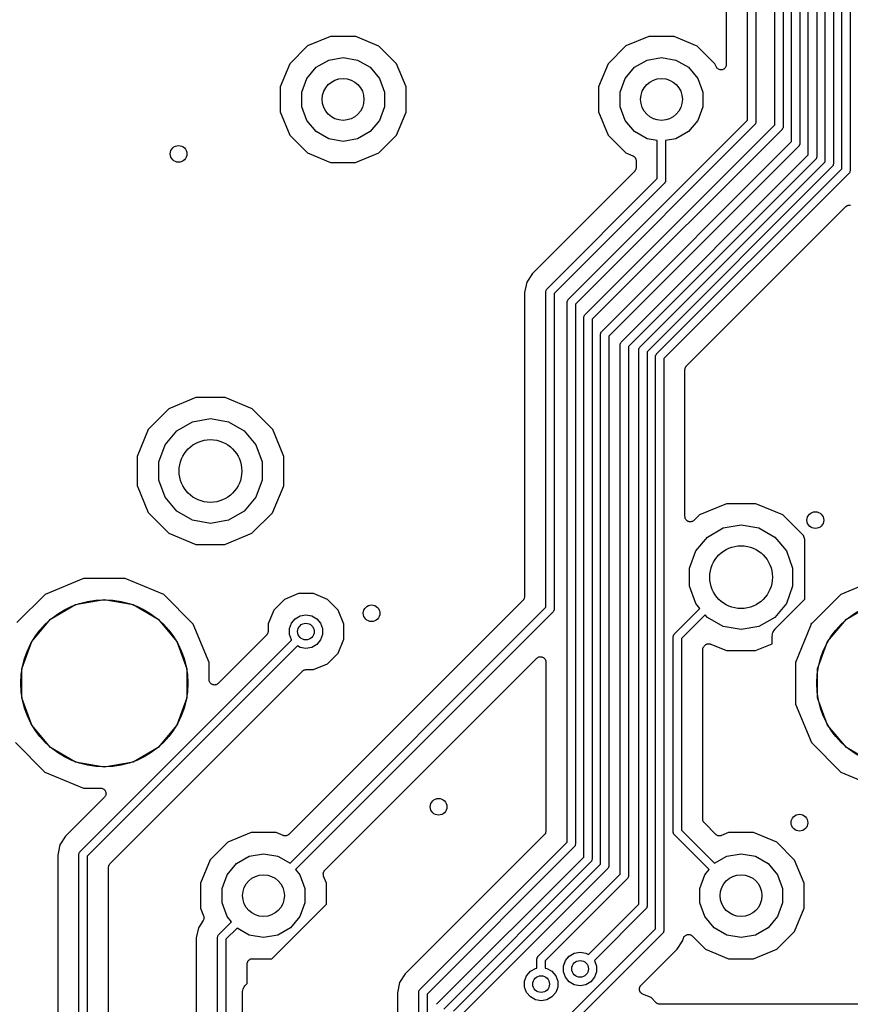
# Model space of a CAD drawing. Extents: x 88 to 361, y -189 to -115.
# Tile 14 of 41: x 169 to 189, y -170 to -146. Entities that reach past the tile are written whole.
import ezdxf

# ---------------------------------------------------------------- set-up
doc = ezdxf.new("R2010")
doc.units = 0
doc.header["$MEASUREMENT"] = 0
doc.layers.add('BLACK', color=7, linetype='CONTINUOUS')

msp = doc.modelspace()

# ---------------------------------------------------------------- linework, layer by layer
at = {"layer": 'Black'}
for p, q in [((186.844, -148.453), (186.844, -136.852)), ((187.044, -136.811), (187.044, -148.495)), ((187.5, -148.559), (187.5, -136.943)), ((187.7, -136.902), (187.7, -148.6)), ((186.336, -137.115), (186.336, -147.12)), ((187.9, -148.959), (187.9, -140.707)), ((188.1, -140.749), (188.1, -149)), ((188.3, -149.283), (188.3, -140.942)), ((188.5, -140.984), (188.5, -149.324)), ((188.7, -149.449), (188.7, -141.159)), ((188.9, -141.2), (188.9, -149.49)), ((189.101, -149.614), (189.101, -141.331)), ((189.301, -141.373), (189.301, -149.656)), ((176.866, -146.447), (176.312, -146.676)), ((177.466, -146.447), (176.866, -146.447)), ((178.02, -146.677), (177.466, -146.447)), ((184.486, -146.447), (183.932, -146.676)), ((185.086, -146.447), (184.486, -146.447)), ((185.64, -146.677), (185.086, -146.447)), ((176.312, -146.676), (175.887, -147.1)), ((178.444, -147.102), (178.02, -146.677)), ((183.932, -146.676), (183.507, -147.1)), ((186.064, -147.102), (185.64, -146.677)), ((176.822, -147.012), (177.165, -146.951)), ((177.165, -146.951), (177.508, -147.012)), ((184.442, -147.012), (184.785, -146.951)), ((184.785, -146.951), (185.128, -147.012)), ((175.887, -147.1), (175.657, -147.654)), ((176.296, -147.453), (176.52, -147.186)), ((176.52, -147.186), (176.822, -147.012)), ((177.508, -147.012), (177.81, -147.186)), ((177.81, -147.186), (178.034, -147.453)), ((178.673, -147.656), (178.444, -147.102)), ((183.507, -147.1), (183.277, -147.654)), ((183.916, -147.453), (184.14, -147.186)), ((184.14, -147.186), (184.442, -147.012)), ((185.128, -147.012), (185.43, -147.186)), ((185.43, -147.186), (185.654, -147.453)), ((186.092, -147.168), (186.064, -147.102)), ((186.102, -147.185), (186.092, -147.168)), ((186.112, -147.201), (186.102, -147.185)), ((186.114, -147.203), (186.112, -147.201)), ((186.115, -147.206), (186.114, -147.203)), ((186.131, -147.217), (186.115, -147.206)), ((186.145, -147.23), (186.131, -147.217)), ((186.148, -147.231), (186.145, -147.23)), ((186.15, -147.232), (186.148, -147.231)), ((186.169, -147.238), (186.15, -147.232)), ((186.272, -147.23), (186.254, -147.236)), ((186.275, -147.228), (186.272, -147.23)), ((186.277, -147.227), (186.275, -147.228)), ((186.291, -147.214), (186.277, -147.227)), ((186.306, -147.201), (186.291, -147.214)), ((186.308, -147.199), (186.306, -147.201)), ((186.31, -147.197), (186.308, -147.199)), ((186.319, -147.18), (186.31, -147.197)), ((186.328, -147.163), (186.319, -147.18)), ((186.329, -147.161), (186.328, -147.163)), ((186.33, -147.158), (186.329, -147.161)), ((186.333, -147.139), (186.33, -147.158)), ((186.336, -147.12), (186.333, -147.139)), ((176.176, -147.781), (176.296, -147.453)), ((178.034, -147.453), (178.154, -147.781)), ((183.796, -147.781), (183.916, -147.453)), ((185.654, -147.453), (185.774, -147.781)), ((186.187, -147.245), (186.169, -147.238)), ((186.19, -147.245), (186.187, -147.245)), ((186.192, -147.246), (186.19, -147.245)), ((186.212, -147.245), (186.192, -147.246)), ((186.231, -147.245), (186.212, -147.245)), ((186.234, -147.244), (186.231, -147.245)), ((186.236, -147.244), (186.234, -147.244)), ((186.254, -147.236), (186.236, -147.244)), ((175.657, -147.654), (175.657, -148.254)), ((178.673, -148.256), (178.673, -147.656)), ((183.277, -147.654), (183.277, -148.254)), ((176.176, -148.129), (176.176, -147.781)), ((178.154, -147.781), (178.154, -148.129)), ((183.796, -148.129), (183.796, -147.781)), ((185.774, -147.781), (185.774, -148.129)), ((176.296, -148.457), (176.176, -148.129)), ((178.154, -148.129), (178.034, -148.457)), ((183.916, -148.457), (183.796, -148.129)), ((185.774, -148.129), (185.654, -148.457)), ((175.657, -148.254), (175.886, -148.808)), ((178.443, -148.81), (178.673, -148.256)), ((183.277, -148.254), (183.506, -148.808)), ((176.52, -148.724), (176.296, -148.457)), ((178.034, -148.457), (177.81, -148.724)), ((182.555, -152.742), (186.844, -148.453)), ((187.015, -148.565), (182.726, -152.854)), ((182.955, -153.104), (187.5, -148.559)), ((184.14, -148.724), (183.916, -148.457)), ((185.654, -148.457), (185.43, -148.724)), ((187.017, -148.562), (187.015, -148.565)), ((187.021, -148.559), (187.017, -148.562)), ((187.027, -148.548), (187.021, -148.559)), ((187.035, -148.537), (187.027, -148.548)), ((187.036, -148.533), (187.035, -148.537)), ((187.038, -148.529), (187.036, -148.533)), ((187.04, -148.516), (187.038, -148.529)), ((187.044, -148.503), (187.04, -148.516)), ((187.044, -148.495), (187.043, -148.499)), ((187.043, -148.499), (187.044, -148.503)), ((187.691, -148.643), (187.684, -148.653)), ((187.692, -148.638), (187.691, -148.643)), ((187.694, -148.634), (187.692, -148.638)), ((187.697, -148.622), (187.694, -148.634)), ((187.7, -148.609), (187.697, -148.622)), ((187.7, -148.6), (187.7, -148.605)), ((187.7, -148.605), (187.7, -148.609)), ((175.886, -148.808), (176.31, -149.233)), ((176.822, -148.898), (176.52, -148.724)), ((177.81, -148.724), (177.508, -148.898)), ((178.018, -149.234), (178.443, -148.81)), ((187.671, -148.671), (183.126, -153.216)), ((183.506, -148.808), (183.93, -149.233)), ((184.442, -148.898), (184.14, -148.724)), ((185.43, -148.724), (185.128, -148.898)), ((187.674, -148.667), (187.671, -148.671)), ((187.677, -148.665), (187.674, -148.667)), ((187.684, -148.653), (187.677, -148.665)), ((177.165, -148.959), (176.822, -148.898)), ((177.508, -148.898), (177.165, -148.959)), ((183.355, -153.504), (187.9, -148.959)), ((188.071, -149.071), (183.526, -153.616)), ((184.685, -148.941), (184.442, -148.898)), ((184.685, -149.85), (184.685, -148.941)), ((185.128, -148.898), (184.885, -148.941)), ((184.885, -148.941), (184.885, -149.892)), ((188.074, -149.067), (188.071, -149.071)), ((188.077, -149.065), (188.074, -149.067)), ((188.084, -149.053), (188.077, -149.065)), ((188.091, -149.043), (188.084, -149.053)), ((188.092, -149.038), (188.091, -149.043)), ((188.094, -149.034), (188.092, -149.038)), ((188.097, -149.022), (188.094, -149.034)), ((188.1, -149.009), (188.097, -149.022)), ((188.1, -149), (188.1, -149.005)), ((188.1, -149.005), (188.1, -149.009)), ((176.31, -149.233), (176.864, -149.463)), ((177.464, -149.463), (178.018, -149.234)), ((183.825, -153.758), (188.3, -149.283)), ((183.93, -149.233), (184.099, -149.303)), ((184.099, -149.303), (184.106, -149.307)), ((184.106, -149.307), (184.113, -149.31)), ((184.113, -149.31), (184.124, -149.319)), ((184.124, -149.319), (184.136, -149.327)), ((184.136, -149.327), (184.141, -149.333)), ((184.141, -149.333), (184.147, -149.339)), ((184.147, -149.339), (184.154, -149.351)), ((184.154, -149.351), (184.163, -149.362)), ((188.497, -149.346), (188.494, -149.358)), ((188.5, -149.333), (188.497, -149.346)), ((188.5, -149.324), (188.5, -149.329)), ((188.5, -149.329), (188.5, -149.333)), ((176.864, -149.463), (177.464, -149.463)), ((188.471, -149.395), (183.996, -153.87)), ((184.163, -149.362), (184.165, -149.37)), ((184.165, -149.37), (184.169, -149.377)), ((184.169, -149.377), (184.172, -149.39)), ((184.172, -149.39), (184.176, -149.404)), ((184.176, -149.404), (184.176, -149.412)), ((184.176, -149.412), (184.177, -149.42)), ((184.177, -149.587), (184.176, -149.593)), ((184.177, -149.42), (184.177, -149.587)), ((184.27, -153.879), (188.7, -149.449)), ((188.871, -149.561), (184.44, -153.992)), ((188.474, -149.391), (188.471, -149.395)), ((188.477, -149.389), (188.474, -149.391)), ((188.484, -149.377), (188.477, -149.389)), ((188.491, -149.367), (188.484, -149.377)), ((188.492, -149.362), (188.491, -149.367)), ((188.494, -149.358), (188.492, -149.362)), ((188.874, -149.557), (188.871, -149.561)), ((188.877, -149.554), (188.874, -149.557)), ((188.884, -149.543), (188.877, -149.554)), ((188.891, -149.532), (188.884, -149.543)), ((188.892, -149.528), (188.891, -149.532)), ((188.894, -149.524), (188.892, -149.528)), ((188.897, -149.511), (188.894, -149.524)), ((188.9, -149.499), (188.897, -149.511)), ((188.9, -149.49), (188.9, -149.494)), ((188.9, -149.494), (188.9, -149.499)), ((184.14, -149.677), (181.697, -152.12)), ((184.143, -149.673), (184.14, -149.677)), ((184.147, -149.669), (184.143, -149.673)), ((184.156, -149.655), (184.147, -149.669)), ((184.165, -149.641), (184.156, -149.655)), ((184.167, -149.636), (184.165, -149.641)), ((184.169, -149.631), (184.167, -149.636)), ((184.172, -149.614), (184.169, -149.631)), ((184.177, -149.598), (184.172, -149.614)), ((184.176, -149.593), (184.177, -149.598)), ((184.67, -154.045), (189.101, -149.614)), ((189.271, -149.726), (184.84, -154.157)), ((189.274, -149.723), (189.271, -149.726)), ((189.277, -149.72), (189.274, -149.723)), ((189.284, -149.709), (189.277, -149.72)), ((189.291, -149.698), (189.284, -149.709)), ((189.292, -149.694), (189.291, -149.698)), ((189.294, -149.69), (189.292, -149.694)), ((189.297, -149.677), (189.294, -149.69)), ((189.3, -149.664), (189.297, -149.677)), ((189.301, -149.656), (189.3, -149.66)), ((189.3, -149.66), (189.3, -149.664)), ((182.047, -152.488), (184.685, -149.85)), ((184.856, -149.962), (182.218, -152.6)), ((184.858, -149.959), (184.856, -149.962)), ((184.862, -149.956), (184.858, -149.959)), ((184.868, -149.945), (184.862, -149.956)), ((184.876, -149.934), (184.868, -149.945)), ((184.877, -149.93), (184.876, -149.934)), ((184.879, -149.926), (184.877, -149.93)), ((184.881, -149.913), (184.879, -149.926)), ((184.885, -149.9), (184.881, -149.913)), ((184.885, -149.892), (184.884, -149.896)), ((184.884, -149.896), (184.885, -149.9)), ((185.386, -154.33), (189.197, -150.519)), ((189.197, -150.519), (189.206, -150.513)), ((189.206, -150.513), (189.214, -150.505)), ((189.214, -150.505), (189.224, -150.5)), ((189.224, -150.5), (189.233, -150.494)), ((189.233, -150.494), (189.244, -150.491)), ((189.244, -150.491), (189.254, -150.486)), ((189.254, -150.486), (189.265, -150.485)), ((189.265, -150.485), (189.276, -150.482)), ((189.276, -150.482), (189.287, -150.483)), ((189.287, -150.483), (189.298, -150.482)), ((189.298, -150.482), (189.309, -150.485)), ((181.697, -152.12), (181.559, -152.327)), ((181.559, -152.327), (181.51, -152.571)), ((181.51, -152.571), (181.51, -159.843)), ((182.018, -152.55), (182.022, -152.537)), ((182.019, -152.554), (182.018, -152.55)), ((182.018, -152.559), (182.019, -152.554)), ((182.018, -160.106), (182.018, -152.559)), ((182.022, -152.537), (182.024, -152.525)), ((182.024, -152.525), (182.026, -152.521)), ((182.026, -152.521), (182.027, -152.516)), ((182.027, -152.516), (182.035, -152.506)), ((182.035, -152.506), (182.041, -152.494)), ((182.041, -152.494), (182.045, -152.492)), ((182.045, -152.492), (182.047, -152.488)), ((182.218, -152.6), (182.218, -160.147)), ((182.526, -152.804), (182.53, -152.791)), ((182.527, -152.808), (182.526, -152.804)), ((182.526, -152.813), (182.527, -152.808)), ((182.526, -165.725), (182.526, -152.813)), ((182.53, -152.791), (182.532, -152.779)), ((182.532, -152.779), (182.534, -152.775)), ((182.534, -152.775), (182.535, -152.77)), ((182.535, -152.77), (182.543, -152.76)), ((182.543, -152.76), (182.549, -152.748)), ((182.549, -152.748), (182.553, -152.746)), ((182.553, -152.746), (182.555, -152.742)), ((182.726, -152.854), (182.726, -165.767)), ((182.935, -153.132), (182.943, -153.122)), ((182.943, -153.122), (182.949, -153.11)), ((182.949, -153.11), (182.953, -153.108)), ((182.953, -153.108), (182.955, -153.104)), ((182.926, -153.166), (182.93, -153.153)), ((182.927, -153.17), (182.926, -153.166)), ((182.926, -153.175), (182.927, -153.17)), ((182.926, -166.083), (182.926, -153.175)), ((182.93, -153.153), (182.932, -153.141)), ((182.932, -153.141), (182.934, -153.137)), ((182.934, -153.137), (182.935, -153.132)), ((183.126, -153.216), (183.126, -166.125)), ((183.326, -153.566), (183.33, -153.553)), ((183.327, -153.57), (183.326, -153.566)), ((183.326, -153.575), (183.327, -153.57)), ((183.326, -166.249), (183.326, -153.575)), ((183.33, -153.553), (183.332, -153.541)), ((183.332, -153.541), (183.334, -153.537)), ((183.334, -153.537), (183.335, -153.532)), ((183.335, -153.532), (183.343, -153.522)), ((183.343, -153.522), (183.349, -153.51)), ((183.349, -153.51), (183.353, -153.508)), ((183.353, -153.508), (183.355, -153.504)), ((183.526, -153.616), (183.526, -166.29)), ((183.796, -153.82), (183.8, -153.807)), ((183.797, -153.824), (183.796, -153.82)), ((183.796, -153.829), (183.797, -153.824)), ((183.796, -166.487), (183.796, -153.829)), ((183.8, -153.807), (183.802, -153.795)), ((183.802, -153.795), (183.804, -153.791)), ((183.804, -153.791), (183.805, -153.786)), ((183.805, -153.786), (183.813, -153.776)), ((183.813, -153.776), (183.819, -153.764)), ((183.819, -153.764), (183.823, -153.762)), ((183.823, -153.762), (183.825, -153.758)), ((183.996, -153.87), (183.996, -166.529)), ((184.24, -153.95), (184.241, -153.946)), ((184.24, -167.212), (184.24, -153.95)), ((184.241, -153.941), (184.244, -153.929)), ((184.241, -153.946), (184.241, -153.941)), ((184.244, -153.929), (184.246, -153.916)), ((184.246, -153.916), (184.249, -153.912)), ((184.249, -153.912), (184.25, -153.908)), ((184.25, -153.908), (184.257, -153.897)), ((184.257, -153.897), (184.264, -153.886)), ((184.264, -153.886), (184.267, -153.883)), ((184.267, -153.883), (184.27, -153.879)), ((184.44, -153.992), (184.44, -167.253)), ((184.65, -154.074), (184.657, -154.063)), ((184.657, -154.063), (184.664, -154.052)), ((184.664, -154.052), (184.667, -154.049)), ((184.667, -154.049), (184.67, -154.045)), ((184.64, -154.116), (184.641, -154.112)), ((184.64, -167.802), (184.64, -154.116)), ((184.641, -154.107), (184.644, -154.095)), ((184.641, -154.112), (184.641, -154.107)), ((184.644, -154.095), (184.646, -154.082)), ((184.646, -154.082), (184.649, -154.078)), ((184.649, -154.078), (184.65, -154.074)), ((184.84, -154.157), (184.84, -167.843)), ((185.348, -154.42), (185.349, -154.415)), ((185.348, -157.935), (185.348, -154.42)), ((185.349, -154.409), (185.353, -154.393)), ((185.349, -154.415), (185.349, -154.409)), ((185.353, -154.393), (185.356, -154.377)), ((185.356, -154.377), (185.359, -154.372)), ((185.359, -154.372), (185.36, -154.367)), ((185.36, -154.367), (185.37, -154.353)), ((185.37, -154.353), (185.378, -154.339)), ((185.378, -154.339), (185.382, -154.335)), ((185.382, -154.335), (185.386, -154.33)), ((173.642, -155.087), (172.996, -155.354)), ((174.341, -155.088), (173.642, -155.087)), ((174.987, -155.356), (174.341, -155.088)), ((172.996, -155.354), (172.501, -155.848)), ((175.481, -155.851), (174.987, -155.356)), ((173.184, -155.884), (173.561, -155.666)), ((173.561, -155.666), (173.99, -155.591)), ((173.99, -155.591), (174.419, -155.666)), ((174.419, -155.666), (174.796, -155.884)), ((172.501, -155.848), (172.233, -156.494)), ((172.904, -156.218), (173.184, -155.884)), ((174.796, -155.884), (175.076, -156.218)), ((175.748, -156.497), (175.481, -155.851)), ((172.755, -156.627), (172.904, -156.218)), ((175.076, -156.218), (175.225, -156.627)), ((172.233, -156.494), (172.232, -157.193)), ((172.755, -157.063), (172.755, -156.627)), ((175.225, -156.627), (175.225, -157.063)), ((175.747, -157.196), (175.748, -156.497)), ((172.904, -157.472), (172.755, -157.063)), ((175.225, -157.063), (175.076, -157.472)), ((172.232, -157.193), (172.499, -157.839)), ((175.479, -157.842), (175.747, -157.196)), ((173.184, -157.806), (172.904, -157.472)), ((175.076, -157.472), (174.796, -157.806)), ((173.561, -158.024), (173.184, -157.806)), ((174.796, -157.806), (174.419, -158.024)), ((186.342, -157.627), (185.696, -157.894)), ((187.041, -157.628), (186.342, -157.627)), ((187.687, -157.896), (187.041, -157.628)), ((172.499, -157.839), (172.993, -158.334)), ((173.99, -158.099), (173.561, -158.024)), ((174.419, -158.024), (173.99, -158.099)), ((174.984, -158.336), (175.479, -157.842)), ((185.351, -157.951), (185.348, -157.935)), ((185.353, -157.967), (185.351, -157.951)), ((185.355, -157.972), (185.353, -157.967)), ((185.356, -157.978), (185.355, -157.972)), ((185.364, -157.992), (185.356, -157.978)), ((185.371, -158.007), (185.364, -157.992)), ((185.375, -158.011), (185.371, -158.007)), ((185.378, -158.016), (185.375, -158.011)), ((185.391, -158.027), (185.378, -158.016)), ((185.402, -158.039), (185.391, -158.027)), ((185.407, -158.041), (185.402, -158.039)), ((185.412, -158.045), (185.407, -158.041)), ((185.427, -158.05), (185.412, -158.045)), ((185.442, -158.057), (185.427, -158.05)), ((185.448, -158.058), (185.442, -158.057)), ((185.453, -158.06), (185.448, -158.058)), ((185.47, -158.06), (185.453, -158.06)), ((185.486, -158.061), (185.47, -158.06)), ((185.492, -158.06), (185.486, -158.061)), ((185.497, -158.06), (185.492, -158.06)), ((185.513, -158.054), (185.497, -158.06)), ((185.529, -158.05), (185.513, -158.054)), ((185.534, -158.046), (185.529, -158.05)), ((185.539, -158.045), (185.534, -158.046)), ((185.551, -158.034), (185.539, -158.045)), ((185.565, -158.024), (185.551, -158.034)), ((185.696, -157.894), (185.565, -158.024)), ((188.181, -158.391), (187.687, -157.896)), ((185.884, -158.424), (186.261, -158.206)), ((186.261, -158.206), (186.69, -158.131)), ((186.69, -158.131), (187.119, -158.206)), ((187.119, -158.206), (187.496, -158.424)), ((172.993, -158.334), (173.639, -158.602)), ((174.338, -158.603), (174.984, -158.336)), ((185.604, -158.758), (185.884, -158.424)), ((187.496, -158.424), (187.776, -158.758)), ((188.218, -158.48), (188.181, -158.391)), ((188.218, -159.911), (188.218, -158.48)), ((173.639, -158.602), (174.338, -158.603)), ((185.455, -159.167), (185.604, -158.758)), ((187.776, -158.758), (187.925, -159.167)), ((185.455, -159.603), (185.455, -159.167)), ((187.925, -159.167), (187.925, -159.603)), ((170.953, -159.417), (170.031, -159.798)), ((171.951, -159.417), (170.953, -159.417)), ((172.873, -159.8), (171.951, -159.417)), ((190.003, -159.417), (189.081, -159.798)), ((185.604, -160.012), (185.455, -159.603)), ((187.925, -159.603), (187.776, -160.012)), ((170.031, -159.798), (169.357, -160.471)), ((170.763, -160.038), (171.45, -159.917)), ((171.45, -159.917), (172.137, -160.038)), ((173.577, -160.506), (172.873, -159.8)), ((175.762, -159.917), (175.507, -160.172)), ((176.096, -159.779), (175.762, -159.917)), ((181.473, -159.932), (175.866, -165.539)), ((176.457, -159.779), (176.096, -159.779)), ((176.791, -159.917), (176.457, -159.779)), ((177.046, -160.173), (176.791, -159.917)), ((181.476, -159.928), (181.473, -159.932)), ((181.48, -159.924), (181.476, -159.928)), ((181.489, -159.91), (181.48, -159.924)), ((181.498, -159.896), (181.489, -159.91)), ((181.5, -159.891), (181.498, -159.896)), ((181.502, -159.886), (181.5, -159.891)), ((181.505, -159.87), (181.502, -159.886)), ((181.51, -159.854), (181.505, -159.87)), ((181.51, -159.843), (181.509, -159.848)), ((181.509, -159.848), (181.51, -159.854)), ((187.51, -160.619), (188.218, -159.911)), ((189.081, -159.798), (188.407, -160.471)), ((170.16, -160.387), (170.763, -160.038)), ((172.137, -160.038), (172.74, -160.387)), ((175.507, -160.172), (175.368, -160.505)), ((175.894, -166.23), (182.018, -160.106)), ((177.184, -160.507), (177.046, -160.173)), ((182.209, -160.189), (182.201, -160.2)), ((182.21, -160.185), (182.209, -160.189)), ((182.212, -160.181), (182.21, -160.185)), ((182.214, -160.168), (182.212, -160.181)), ((182.218, -160.156), (182.214, -160.168)), ((182.218, -160.147), (182.217, -160.151)), ((182.217, -160.151), (182.218, -160.156)), ((185.095, -160.743), (185.705, -160.133)), ((185.705, -160.133), (185.604, -160.012)), ((187.776, -160.012), (187.496, -160.346)), ((189.21, -160.387), (189.813, -160.038)), ((169.711, -160.921), (170.16, -160.387)), ((172.74, -160.387), (173.189, -160.921)), ((175.928, -160.486), (176.018, -160.379)), ((176.018, -160.379), (176.139, -160.309)), ((182.189, -160.218), (176.026, -166.38)), ((176.139, -160.309), (176.276, -160.285)), ((176.276, -160.285), (176.413, -160.309)), ((176.413, -160.309), (176.534, -160.379)), ((176.534, -160.379), (176.624, -160.486)), ((182.191, -160.214), (182.189, -160.218)), ((182.195, -160.211), (182.191, -160.214)), ((182.201, -160.2), (182.195, -160.211)), ((185.834, -160.287), (185.266, -160.855)), ((185.884, -160.346), (185.834, -160.287)), ((186.261, -160.564), (185.884, -160.346)), ((187.496, -160.346), (187.119, -160.564)), ((188.761, -160.921), (189.21, -160.387)), ((173.958, -161.428), (173.577, -160.506)), ((175.368, -160.505), (175.368, -160.682)), ((175.881, -160.617), (175.928, -160.486)), ((175.881, -160.756), (175.881, -160.617)), ((176.624, -160.486), (176.671, -160.617)), ((176.671, -160.617), (176.671, -160.756)), ((177.184, -160.868), (177.184, -160.507)), ((186.69, -160.639), (186.261, -160.564)), ((187.119, -160.564), (186.69, -160.639)), ((187.479, -160.663), (187.495, -160.635)), ((187.495, -160.635), (187.504, -160.628)), ((187.504, -160.628), (187.51, -160.619)), ((188.354, -160.552), (187.992, -161.424)), ((188.359, -160.534), (188.354, -160.552)), ((188.364, -160.515), (188.359, -160.534)), ((188.371, -160.496), (188.362, -160.498)), ((188.362, -160.498), (188.364, -160.509)), ((188.364, -160.509), (188.363, -160.512)), ((188.363, -160.512), (188.364, -160.515)), ((188.373, -160.494), (188.371, -160.496)), ((188.376, -160.493), (188.373, -160.494)), ((188.391, -160.482), (188.376, -160.493)), ((188.407, -160.471), (188.391, -160.482)), ((170.871, -165.95), (175.931, -160.891)), ((175.331, -160.772), (174.175, -161.928)), ((175.334, -160.768), (175.331, -160.772)), ((175.338, -160.764), (175.334, -160.768)), ((175.347, -160.75), (175.338, -160.764)), ((175.356, -160.736), (175.347, -160.75)), ((175.358, -160.731), (175.356, -160.736)), ((175.36, -160.726), (175.358, -160.731)), ((175.363, -160.709), (175.36, -160.726)), ((175.368, -160.693), (175.363, -160.709)), ((175.368, -160.682), (175.367, -160.688)), ((175.367, -160.688), (175.368, -160.693)), ((175.928, -160.888), (175.881, -160.756)), ((175.931, -160.891), (175.928, -160.888)), ((176.624, -160.888), (176.534, -160.994)), ((176.671, -160.756), (176.624, -160.888)), ((177.045, -161.202), (177.184, -160.868)), ((185.066, -160.805), (185.07, -160.792)), ((185.067, -160.809), (185.066, -160.805)), ((185.066, -160.814), (185.067, -160.809)), ((185.066, -165.481), (185.066, -160.814)), ((185.07, -160.792), (185.072, -160.78)), ((185.072, -160.78), (185.074, -160.776)), ((185.074, -160.776), (185.075, -160.771)), ((185.075, -160.771), (185.083, -160.761)), ((185.083, -160.761), (185.089, -160.749)), ((185.089, -160.749), (185.093, -160.747)), ((185.093, -160.747), (185.095, -160.743)), ((185.266, -160.855), (185.266, -165.44)), ((187.437, -160.796), (187.439, -160.785)), ((187.437, -160.978), (187.437, -160.796)), ((187.438, -160.774), (187.446, -160.742)), ((187.439, -160.785), (187.438, -160.774)), ((187.446, -160.742), (187.452, -160.71)), ((187.452, -160.71), (187.458, -160.701)), ((187.458, -160.701), (187.46, -160.69)), ((187.46, -160.69), (187.479, -160.663)), ((169.473, -161.576), (169.711, -160.921)), ((176.076, -161.028), (171.042, -166.062)), ((173.189, -160.921), (173.427, -161.576)), ((176.139, -161.064), (176.076, -161.028)), ((176.276, -161.088), (176.139, -161.064)), ((176.413, -161.064), (176.276, -161.088)), ((176.534, -160.994), (176.413, -161.064)), ((185.774, -161.107), (185.779, -161.091)), ((185.775, -161.113), (185.774, -161.107)), ((185.774, -161.118), (185.775, -161.113)), ((185.774, -165.177), (185.774, -161.118)), ((185.779, -161.091), (185.782, -161.075)), ((185.782, -161.075), (185.784, -161.07)), ((185.784, -161.07), (185.786, -161.065)), ((185.786, -161.065), (185.795, -161.051)), ((185.795, -161.051), (185.804, -161.037)), ((185.804, -161.037), (185.808, -161.033)), ((185.808, -161.033), (185.811, -161.028)), ((185.811, -161.028), (185.825, -161.014)), ((185.825, -161.014), (185.832, -161.009)), ((185.832, -161.009), (185.838, -161.003)), ((185.838, -161.003), (185.85, -160.997)), ((185.85, -160.997), (185.862, -160.989)), ((185.862, -160.989), (185.87, -160.987)), ((185.87, -160.987), (185.877, -160.983)), ((185.877, -160.983), (185.891, -160.981)), ((185.891, -160.981), (185.904, -160.977)), ((185.904, -160.977), (185.913, -160.978)), ((185.913, -160.978), (185.921, -160.977)), ((185.921, -160.977), (185.934, -160.98)), ((185.934, -160.98), (185.948, -160.981)), ((185.948, -160.981), (185.956, -160.985)), ((185.956, -160.985), (185.964, -160.987)), ((185.964, -160.987), (186.339, -161.142)), ((187.038, -161.143), (187.437, -160.978)), ((188.523, -161.576), (188.761, -160.921)), ((176.726, -166.399), (181.801, -161.324)), ((176.79, -161.457), (177.045, -161.202)), ((181.801, -161.324), (181.815, -161.314)), ((181.815, -161.314), (181.827, -161.303)), ((181.827, -161.303), (181.833, -161.302)), ((181.833, -161.302), (181.837, -161.298)), ((181.837, -161.298), (181.853, -161.294)), ((181.853, -161.294), (181.869, -161.288)), ((181.869, -161.288), (181.875, -161.288)), ((181.875, -161.288), (181.88, -161.287)), ((181.88, -161.287), (181.896, -161.288)), ((181.896, -161.288), (181.913, -161.288)), ((181.913, -161.288), (181.918, -161.29)), ((181.918, -161.29), (181.924, -161.291)), ((181.924, -161.291), (181.939, -161.298)), ((181.939, -161.298), (181.954, -161.303)), ((181.954, -161.303), (181.959, -161.307)), ((181.959, -161.307), (181.964, -161.309)), ((181.964, -161.309), (181.976, -161.321)), ((181.976, -161.321), (181.988, -161.332)), ((181.988, -161.332), (181.991, -161.337)), ((181.991, -161.337), (181.995, -161.341)), ((181.995, -161.341), (182.002, -161.356)), ((182.002, -161.356), (182.01, -161.37)), ((186.339, -161.142), (187.038, -161.143)), ((169.473, -162.274), (169.473, -161.576)), ((173.427, -161.576), (173.427, -162.274)), ((173.958, -161.838), (173.958, -161.428)), ((176.232, -161.605), (176.237, -161.602)), ((176.237, -161.602), (176.253, -161.6)), ((176.253, -161.6), (176.269, -161.595)), ((176.269, -161.595), (176.275, -161.596)), ((176.275, -161.596), (176.281, -161.595)), ((176.281, -161.595), (176.456, -161.595)), ((176.456, -161.595), (176.79, -161.457)), ((182.01, -161.37), (182.011, -161.376)), ((182.011, -161.376), (182.014, -161.381)), ((182.014, -161.381), (182.015, -161.397)), ((182.015, -161.397), (182.018, -161.413)), ((182.018, -161.413), (182.018, -165.462)), ((187.992, -161.424), (187.992, -162.422)), ((188.523, -162.274), (188.523, -161.576)), ((171.587, -166.235), (176.191, -161.632)), ((173.961, -161.855), (173.958, -161.838)), ((176.191, -161.632), (176.195, -161.629)), ((176.195, -161.629), (176.199, -161.624)), ((176.199, -161.624), (176.213, -161.616)), ((176.213, -161.616), (176.227, -161.607)), ((176.227, -161.607), (176.232, -161.605)), ((173.962, -161.871), (173.961, -161.855)), ((173.965, -161.876), (173.962, -161.871)), ((173.966, -161.882), (173.965, -161.876)), ((173.974, -161.896), (173.966, -161.882)), ((173.981, -161.911), (173.974, -161.896)), ((173.985, -161.915), (173.981, -161.911)), ((173.988, -161.92), (173.985, -161.915)), ((174, -161.93), (173.988, -161.92)), ((174.012, -161.942), (174, -161.93)), ((174.017, -161.945), (174.012, -161.942)), ((174.021, -161.948), (174.017, -161.945)), ((174.037, -161.954), (174.021, -161.948)), ((174.052, -161.961), (174.037, -161.954)), ((174.058, -161.961), (174.052, -161.961)), ((174.063, -161.963), (174.058, -161.961)), ((174.08, -161.963), (174.063, -161.963)), ((174.096, -161.965), (174.08, -161.963)), ((174.101, -161.963), (174.096, -161.965)), ((174.107, -161.963), (174.101, -161.963)), ((174.123, -161.958), (174.107, -161.963)), ((174.139, -161.953), (174.123, -161.958)), ((174.143, -161.95), (174.139, -161.953)), ((174.148, -161.948), (174.143, -161.95)), ((174.161, -161.938), (174.148, -161.948)), ((174.175, -161.928), (174.161, -161.938)), ((169.711, -162.929), (169.473, -162.274)), ((173.427, -162.274), (173.189, -162.929)), ((188.761, -162.929), (188.523, -162.274)), ((187.992, -162.422), (188.373, -163.344)), ((170.16, -163.463), (169.711, -162.929)), ((173.189, -162.929), (172.74, -163.463)), ((189.21, -163.463), (188.761, -162.929)), ((169.323, -163.344), (170.027, -164.05)), ((170.763, -163.812), (170.16, -163.463)), ((172.74, -163.463), (172.137, -163.812)), ((188.373, -163.344), (189.077, -164.05)), ((189.813, -163.812), (189.21, -163.463)), ((171.45, -163.933), (170.763, -163.812)), ((172.137, -163.812), (171.45, -163.933)), ((170.027, -164.05), (170.949, -164.433)), ((189.077, -164.05), (189.999, -164.433)), ((171.453, -164.65), (170.521, -165.582)), ((170.949, -164.433), (171.363, -164.433)), ((171.363, -164.433), (171.38, -164.436)), ((171.38, -164.436), (171.396, -164.437)), ((171.396, -164.437), (171.401, -164.44)), ((171.401, -164.44), (171.407, -164.441)), ((171.407, -164.441), (171.421, -164.449)), ((171.421, -164.449), (171.436, -164.456)), ((171.436, -164.456), (171.44, -164.46)), ((171.44, -164.46), (171.445, -164.463)), ((171.445, -164.463), (171.456, -164.475)), ((171.463, -164.636), (171.453, -164.65)), ((171.456, -164.475), (171.467, -164.487)), ((171.473, -164.624), (171.463, -164.636)), ((171.467, -164.487), (171.47, -164.492)), ((171.47, -164.492), (171.473, -164.497)), ((171.473, -164.497), (171.479, -164.512)), ((171.475, -164.618), (171.473, -164.624)), ((171.478, -164.614), (171.475, -164.618)), ((171.483, -164.598), (171.478, -164.614)), ((171.479, -164.512), (171.486, -164.527)), ((171.488, -164.582), (171.483, -164.598)), ((171.486, -164.527), (171.487, -164.533)), ((171.487, -164.533), (171.488, -164.538)), ((171.488, -164.538), (171.488, -164.555)), ((171.488, -164.555), (171.49, -164.571)), ((171.49, -164.571), (171.488, -164.576)), ((171.488, -164.576), (171.488, -164.582)), ((185.775, -165.182), (185.774, -165.177)), ((185.774, -165.188), (185.775, -165.182)), ((185.779, -165.204), (185.774, -165.188)), ((185.782, -165.22), (185.779, -165.204)), ((185.784, -165.225), (185.782, -165.22)), ((185.786, -165.23), (185.784, -165.225)), ((185.795, -165.244), (185.786, -165.23)), ((185.804, -165.258), (185.795, -165.244)), ((185.808, -165.262), (185.804, -165.258)), ((185.811, -165.266), (185.808, -165.262)), ((186.084, -165.539), (185.811, -165.266)), ((170.521, -165.582), (170.383, -165.789)), ((174.961, -165.497), (174.407, -165.726)), ((175.561, -165.497), (174.961, -165.497)), ((175.728, -165.566), (175.561, -165.497)), ((175.736, -165.568), (175.728, -165.566)), ((175.744, -165.572), (175.736, -165.568)), ((175.757, -165.573), (175.744, -165.572)), ((175.771, -165.576), (175.757, -165.573)), ((175.779, -165.575), (175.771, -165.576)), ((175.788, -165.576), (175.779, -165.575)), ((175.801, -165.572), (175.788, -165.576)), ((175.815, -165.57), (175.801, -165.572)), ((175.822, -165.566), (175.815, -165.57)), ((175.83, -165.564), (175.822, -165.566)), ((175.841, -165.556), (175.83, -165.564)), ((175.854, -165.55), (175.841, -165.556)), ((175.859, -165.544), (175.854, -165.55)), ((175.866, -165.539), (175.859, -165.544)), ((181.981, -165.552), (178.654, -168.879)), ((181.984, -165.548), (181.981, -165.552)), ((181.988, -165.544), (181.984, -165.548)), ((181.997, -165.53), (181.988, -165.544)), ((182.006, -165.516), (181.997, -165.53)), ((182.008, -165.511), (182.006, -165.516)), ((182.01, -165.506), (182.008, -165.511)), ((182.013, -165.489), (182.01, -165.506)), ((182.018, -165.473), (182.013, -165.489)), ((182.018, -165.462), (182.017, -165.468)), ((182.017, -165.468), (182.018, -165.473)), ((185.067, -165.485), (185.066, -165.481)), ((185.066, -165.49), (185.067, -165.485)), ((185.07, -165.502), (185.066, -165.49)), ((185.072, -165.515), (185.07, -165.502)), ((185.074, -165.519), (185.072, -165.515)), ((185.075, -165.523), (185.074, -165.519)), ((185.083, -165.534), (185.075, -165.523)), ((185.089, -165.545), (185.083, -165.534)), ((185.093, -165.548), (185.089, -165.545)), ((185.095, -165.552), (185.093, -165.548)), ((185.924, -166.38), (185.095, -165.552)), ((185.266, -165.44), (186.056, -166.23)), ((186.091, -165.544), (186.084, -165.539)), ((186.096, -165.55), (186.091, -165.544)), ((186.109, -165.556), (186.096, -165.55)), ((186.12, -165.564), (186.109, -165.556)), ((186.128, -165.567), (186.12, -165.564)), ((186.135, -165.57), (186.128, -165.567)), ((186.149, -165.572), (186.135, -165.57)), ((186.163, -165.576), (186.149, -165.572)), ((186.171, -165.575), (186.163, -165.576)), ((186.179, -165.576), (186.171, -165.575)), ((186.193, -165.573), (186.179, -165.576)), ((186.207, -165.572), (186.193, -165.573)), ((186.214, -165.568), (186.207, -165.572)), ((186.222, -165.567), (186.214, -165.568)), ((186.391, -165.497), (186.222, -165.567)), ((186.991, -165.497), (186.391, -165.497)), ((187.545, -165.727), (186.991, -165.497)), ((170.383, -165.789), (170.334, -166.033)), ((174.407, -165.726), (173.982, -166.15)), ((179.004, -169.247), (182.526, -165.725)), ((182.697, -165.837), (179.175, -169.359)), ((182.699, -165.834), (182.697, -165.837)), ((182.703, -165.831), (182.699, -165.834)), ((182.709, -165.82), (182.703, -165.831)), ((182.717, -165.809), (182.709, -165.82)), ((182.718, -165.805), (182.717, -165.809)), ((182.72, -165.801), (182.718, -165.805)), ((182.722, -165.788), (182.72, -165.801)), ((182.726, -165.775), (182.722, -165.788)), ((182.726, -165.767), (182.725, -165.771)), ((182.725, -165.771), (182.726, -165.775)), ((187.969, -166.152), (187.545, -165.727)), ((170.334, -166.033), (170.334, -172.834)), ((170.842, -166.012), (170.846, -165.999)), ((170.843, -166.016), (170.842, -166.012)), ((170.842, -166.021), (170.843, -166.016)), ((170.842, -172.847), (170.842, -166.021)), ((170.846, -165.999), (170.848, -165.987)), ((170.848, -165.987), (170.85, -165.983)), ((170.85, -165.983), (170.851, -165.978)), ((170.851, -165.978), (170.859, -165.968)), ((170.859, -165.968), (170.865, -165.956)), ((170.865, -165.956), (170.869, -165.954)), ((170.869, -165.954), (170.871, -165.95)), ((171.042, -166.062), (171.042, -172.806)), ((174.615, -166.236), (174.917, -166.062)), ((174.917, -166.062), (175.26, -166.001)), ((175.26, -166.001), (175.603, -166.062)), ((175.603, -166.062), (175.894, -166.23)), ((186.056, -166.23), (186.347, -166.062)), ((186.347, -166.062), (186.69, -166.001)), ((186.69, -166.001), (187.033, -166.062)), ((187.033, -166.062), (187.335, -166.236)), ((171.55, -166.314), (171.555, -166.298)), ((171.551, -166.32), (171.55, -166.314)), ((171.555, -166.298), (171.558, -166.282)), ((171.558, -166.282), (171.56, -166.277)), ((171.56, -166.277), (171.562, -166.272)), ((171.562, -166.272), (171.571, -166.258)), ((171.571, -166.258), (171.58, -166.244)), ((171.58, -166.244), (171.584, -166.24)), ((171.584, -166.24), (171.587, -166.235)), ((173.982, -166.15), (173.752, -166.704)), ((174.391, -166.503), (174.615, -166.236)), ((179.404, -169.605), (182.926, -166.083)), ((183.097, -166.195), (179.575, -169.717)), ((179.804, -169.771), (183.326, -166.249)), ((183.099, -166.192), (183.097, -166.195)), ((183.103, -166.189), (183.099, -166.192)), ((183.109, -166.177), (183.103, -166.189)), ((183.117, -166.167), (183.109, -166.177)), ((183.118, -166.163), (183.117, -166.167)), ((183.12, -166.159), (183.118, -166.163)), ((183.122, -166.146), (183.12, -166.159)), ((183.126, -166.133), (183.122, -166.146)), ((183.126, -166.125), (183.125, -166.129)), ((183.125, -166.129), (183.126, -166.133)), ((183.522, -166.312), (183.52, -166.324)), ((183.526, -166.299), (183.522, -166.312)), ((183.526, -166.29), (183.525, -166.295)), ((183.525, -166.295), (183.526, -166.299)), ((187.335, -166.236), (187.559, -166.503)), ((188.198, -166.706), (187.969, -166.152)), ((171.55, -166.325), (171.551, -166.32)), ((171.55, -172.543), (171.55, -166.325)), ((174.271, -166.831), (174.391, -166.503)), ((176.026, -166.38), (176.129, -166.503)), ((176.129, -166.503), (176.249, -166.831)), ((176.689, -166.478), (176.693, -166.464)), ((176.69, -166.486), (176.689, -166.478)), ((176.689, -166.494), (176.69, -166.486)), ((176.692, -166.508), (176.689, -166.494)), ((176.693, -166.522), (176.692, -166.508)), ((176.693, -166.464), (176.695, -166.45)), ((176.697, -166.529), (176.693, -166.522)), ((176.695, -166.45), (176.698, -166.443)), ((176.698, -166.537), (176.697, -166.529)), ((176.698, -166.443), (176.701, -166.435)), ((176.768, -166.706), (176.698, -166.537)), ((176.701, -166.435), (176.709, -166.424)), ((176.709, -166.424), (176.715, -166.411)), ((176.715, -166.411), (176.721, -166.406)), ((176.721, -166.406), (176.726, -166.399)), ((183.497, -166.361), (179.975, -169.883)), ((181.835, -168.449), (183.796, -166.487)), ((183.499, -166.357), (183.497, -166.361)), ((183.503, -166.354), (183.499, -166.357)), ((183.509, -166.343), (183.503, -166.354)), ((183.517, -166.332), (183.509, -166.343)), ((183.518, -166.328), (183.517, -166.332)), ((183.52, -166.324), (183.518, -166.328)), ((183.992, -166.55), (183.99, -166.563)), ((183.996, -166.537), (183.992, -166.55)), ((183.996, -166.529), (183.995, -166.533)), ((183.995, -166.533), (183.996, -166.537)), ((185.701, -166.831), (185.821, -166.503)), ((185.821, -166.503), (185.924, -166.38)), ((187.559, -166.503), (187.679, -166.831)), ((173.752, -166.704), (173.752, -167.304)), ((176.768, -167.207), (176.768, -166.706)), ((183.967, -166.599), (182.005, -168.561)), ((183.969, -166.596), (183.967, -166.599)), ((183.973, -166.593), (183.969, -166.596)), ((183.979, -166.582), (183.973, -166.593)), ((183.987, -166.571), (183.979, -166.582)), ((183.988, -166.567), (183.987, -166.571)), ((183.99, -166.563), (183.988, -166.567)), ((188.198, -167.306), (188.198, -166.706)), ((174.271, -167.179), (174.271, -166.831)), ((176.249, -166.831), (176.249, -167.179)), ((185.701, -167.179), (185.701, -166.831)), ((187.679, -166.831), (187.679, -167.179)), ((174.391, -167.507), (174.271, -167.179)), ((175.462, -168.513), (176.768, -167.207)), ((176.249, -167.179), (176.129, -167.507)), ((183.036, -168.416), (184.24, -167.212)), ((184.44, -167.253), (184.44, -167.258)), ((184.44, -167.258), (184.44, -167.262)), ((185.821, -167.507), (185.701, -167.179)), ((187.679, -167.179), (187.559, -167.507)), ((173.752, -167.304), (173.826, -167.484)), ((173.826, -167.484), (173.83, -167.501)), ((184.411, -167.324), (183.182, -168.553)), ((184.414, -167.321), (184.411, -167.324)), ((184.417, -167.318), (184.414, -167.321)), ((184.423, -167.306), (184.417, -167.318)), ((184.431, -167.296), (184.423, -167.306)), ((184.432, -167.291), (184.431, -167.296)), ((184.434, -167.288), (184.432, -167.291)), ((184.437, -167.275), (184.434, -167.288)), ((184.44, -167.262), (184.437, -167.275)), ((187.968, -167.86), (188.198, -167.306)), ((173.814, -167.603), (173.701, -167.773)), ((173.822, -167.587), (173.814, -167.603)), ((173.83, -167.571), (173.822, -167.587)), ((173.83, -167.501), (173.835, -167.519)), ((173.832, -167.563), (173.83, -167.566)), ((173.83, -167.566), (173.83, -167.571)), ((173.833, -167.545), (173.832, -167.563)), ((173.836, -167.527), (173.833, -167.545)), ((173.835, -167.519), (173.835, -167.523)), ((173.835, -167.523), (173.836, -167.527)), ((174.189, -167.934), (174.494, -167.63)), ((174.494, -167.63), (174.391, -167.507)), ((176.129, -167.507), (175.905, -167.774)), ((186.045, -167.774), (185.821, -167.507)), ((187.559, -167.507), (187.335, -167.774)), ((173.701, -167.773), (173.652, -168.018)), ((174.168, -167.967), (174.169, -167.963)), ((174.169, -167.963), (174.177, -167.952)), ((174.177, -167.952), (174.183, -167.941)), ((174.183, -167.941), (174.187, -167.938)), ((174.187, -167.938), (174.189, -167.934)), ((174.626, -167.78), (174.36, -168.046)), ((174.917, -167.948), (174.626, -167.78)), ((175.26, -168.009), (174.917, -167.948)), ((175.603, -167.948), (175.26, -168.009)), ((175.905, -167.774), (175.603, -167.948)), ((182.65, -169.793), (184.64, -167.802)), ((184.811, -167.914), (182.762, -169.963)), ((184.814, -167.911), (184.811, -167.914)), ((184.817, -167.908), (184.814, -167.911)), ((184.823, -167.896), (184.817, -167.908)), ((184.831, -167.886), (184.823, -167.896)), ((184.832, -167.881), (184.831, -167.886)), ((184.834, -167.878), (184.832, -167.881)), ((184.837, -167.865), (184.834, -167.878)), ((184.84, -167.852), (184.837, -167.865)), ((184.84, -167.843), (184.84, -167.848)), ((184.84, -167.848), (184.84, -167.852)), ((185.341, -167.974), (185.353, -167.96)), ((185.353, -167.96), (185.357, -167.958)), ((185.357, -167.958), (185.36, -167.955)), ((185.36, -167.955), (185.376, -167.948)), ((185.376, -167.948), (185.392, -167.939)), ((185.392, -167.939), (185.396, -167.939)), ((185.396, -167.939), (185.4, -167.937)), ((185.4, -167.937), (185.417, -167.935)), ((185.417, -167.935), (185.435, -167.932)), ((185.435, -167.932), (185.439, -167.933)), ((185.439, -167.933), (185.444, -167.933)), ((185.444, -167.933), (185.461, -167.938)), ((185.461, -167.938), (185.478, -167.941)), ((185.478, -167.941), (185.482, -167.943)), ((185.482, -167.943), (185.486, -167.944)), ((185.486, -167.944), (185.501, -167.955)), ((185.501, -167.955), (185.516, -167.964)), ((185.516, -167.964), (185.519, -167.967)), ((186.347, -167.948), (186.045, -167.774)), ((186.69, -168.009), (186.347, -167.948)), ((187.033, -167.948), (186.69, -168.009)), ((187.335, -167.774), (187.033, -167.948)), ((187.543, -168.284), (187.968, -167.86)), ((173.652, -168.018), (173.652, -172.374)), ((174.16, -167.996), (174.164, -167.984)), ((174.161, -168.001), (174.16, -167.996)), ((174.16, -168.005), (174.161, -168.001)), ((174.16, -172.387), (174.16, -168.005)), ((174.164, -167.984), (174.166, -167.971)), ((174.166, -167.971), (174.168, -167.967)), ((174.36, -168.046), (174.36, -172.345)), ((185.161, -168.282), (185.3, -168.075)), ((185.3, -168.075), (185.308, -168.035)), ((185.308, -168.035), (185.309, -168.031)), ((185.309, -168.031), (185.31, -168.026)), ((185.31, -168.026), (185.317, -168.01)), ((185.317, -168.01), (185.324, -167.994)), ((185.324, -167.994), (185.327, -167.99)), ((185.327, -167.99), (185.328, -167.986)), ((185.328, -167.986), (185.341, -167.974)), ((185.519, -167.967), (185.522, -167.97)), ((185.522, -167.97), (185.835, -168.283)), ((182.578, -168.45), (182.699, -168.38)), ((182.699, -168.38), (182.837, -168.356)), ((182.837, -168.356), (182.974, -168.38)), ((182.974, -168.38), (183.036, -168.416)), ((184.293, -169.151), (185.161, -168.282)), ((185.835, -168.283), (186.389, -168.513)), ((186.989, -168.513), (187.543, -168.284)), ((174.868, -168.64), (174.87, -168.629)), ((174.868, -169.107), (174.868, -168.64)), ((174.87, -168.618), (174.874, -168.607)), ((174.87, -168.629), (174.87, -168.618)), ((174.874, -168.607), (174.876, -168.596)), ((174.876, -168.596), (174.881, -168.587)), ((174.881, -168.587), (174.885, -168.576)), ((174.885, -168.576), (174.892, -168.568)), ((174.892, -168.568), (174.898, -168.558)), ((174.898, -168.558), (174.906, -168.551)), ((174.906, -168.551), (174.913, -168.542)), ((174.913, -168.542), (174.923, -168.537)), ((174.923, -168.537), (174.932, -168.53)), ((174.932, -168.53), (174.942, -168.526)), ((174.942, -168.526), (174.952, -168.52)), ((174.952, -168.52), (174.963, -168.518)), ((174.963, -168.518), (174.973, -168.515)), ((174.973, -168.515), (174.984, -168.515)), ((174.984, -168.515), (174.995, -168.513)), ((174.995, -168.513), (175.462, -168.513)), ((181.805, -168.519), (181.806, -168.515)), ((181.805, -168.738), (181.805, -168.519)), ((181.806, -168.511), (181.809, -168.498)), ((181.806, -168.515), (181.806, -168.511)), ((181.809, -168.498), (181.811, -168.485)), ((181.811, -168.485), (181.814, -168.481)), ((181.814, -168.481), (181.815, -168.477)), ((181.815, -168.477), (181.822, -168.466)), ((181.822, -168.466), (181.829, -168.455)), ((181.829, -168.455), (181.832, -168.452)), ((181.832, -168.452), (181.835, -168.449)), ((182.005, -168.561), (182.005, -168.738)), ((182.441, -168.688), (182.489, -168.556)), ((182.489, -168.556), (182.578, -168.45)), ((183.182, -168.553), (183.184, -168.556)), ((183.184, -168.556), (183.232, -168.688)), ((186.389, -168.513), (186.989, -168.513)), ((178.654, -168.879), (178.516, -169.086)), ((181.558, -168.921), (181.647, -168.814)), ((181.647, -168.814), (181.768, -168.745)), ((181.768, -168.745), (181.805, -168.738)), ((182.005, -168.738), (182.043, -168.745)), ((182.043, -168.745), (182.163, -168.814)), ((182.163, -168.814), (182.253, -168.921)), ((182.441, -168.827), (182.441, -168.688)), ((182.489, -168.958), (182.441, -168.827)), ((183.232, -168.827), (183.184, -168.958)), ((183.232, -168.688), (183.232, -168.827)), ((174.829, -169.146), (174.868, -169.107)), ((178.516, -169.086), (178.467, -169.33)), ((181.51, -169.052), (181.558, -168.921)), ((181.51, -169.192), (181.51, -169.052)), ((182.253, -168.921), (182.301, -169.052)), ((182.301, -169.052), (182.301, -169.192)), ((182.578, -169.065), (182.489, -168.958)), ((182.699, -169.135), (182.578, -169.065)), ((182.837, -169.159), (182.699, -169.135)), ((182.974, -169.135), (182.837, -169.159)), ((183.095, -169.065), (182.974, -169.135)), ((183.184, -168.958), (183.095, -169.065)), ((174.756, -169.323), (174.758, -169.312)), ((174.756, -171.804), (174.756, -169.323)), ((174.757, -169.301), (174.765, -169.269)), ((174.758, -169.312), (174.757, -169.301)), ((174.765, -169.269), (174.771, -169.237)), ((174.771, -169.237), (174.777, -169.228)), ((174.777, -169.228), (174.779, -169.217)), ((174.779, -169.217), (174.798, -169.19)), ((174.798, -169.19), (174.814, -169.162)), ((174.814, -169.162), (174.823, -169.155)), ((174.823, -169.155), (174.829, -169.146)), ((178.467, -169.33), (178.467, -171.413)), ((178.975, -169.309), (178.979, -169.296)), ((178.976, -169.313), (178.975, -169.309)), ((178.975, -169.318), (178.976, -169.313)), ((178.975, -171.426), (178.975, -169.318)), ((178.979, -169.296), (178.981, -169.284)), ((178.981, -169.284), (178.983, -169.28)), ((178.983, -169.28), (178.984, -169.276)), ((178.984, -169.276), (178.992, -169.265)), ((178.992, -169.265), (178.998, -169.254)), ((178.998, -169.254), (179.002, -169.251)), ((179.002, -169.251), (179.004, -169.247)), ((179.175, -169.359), (179.175, -171.384)), ((181.558, -169.323), (181.51, -169.192)), ((181.647, -169.429), (181.558, -169.323)), ((182.253, -169.323), (182.163, -169.429)), ((182.301, -169.192), (182.253, -169.323)), ((184.256, -169.229), (184.258, -169.221)), ((184.257, -169.243), (184.256, -169.229)), ((184.257, -169.257), (184.257, -169.243)), ((184.259, -169.265), (184.257, -169.257)), ((184.258, -169.221), (184.259, -169.213)), ((184.259, -169.213), (184.264, -169.2)), ((184.26, -169.273), (184.259, -169.265)), ((184.266, -169.286), (184.26, -169.273)), ((184.264, -169.2), (184.268, -169.187)), ((184.27, -169.299), (184.266, -169.286)), ((184.268, -169.187), (184.272, -169.18)), ((184.275, -169.306), (184.27, -169.299)), ((184.272, -169.18), (184.276, -169.172)), ((184.279, -169.313), (184.275, -169.306)), ((184.276, -169.172), (184.285, -169.162)), ((184.288, -169.323), (184.279, -169.313)), ((184.285, -169.162), (184.293, -169.151)), ((184.297, -169.334), (184.288, -169.323)), ((184.304, -169.339), (184.297, -169.334)), ((184.31, -169.344), (184.304, -169.339)), ((184.322, -169.35), (184.31, -169.344)), ((184.334, -169.358), (184.322, -169.35)), ((184.538, -169.442), (184.334, -169.358)), ((181.768, -169.499), (181.647, -169.429)), ((181.905, -169.523), (181.768, -169.499)), ((182.043, -169.499), (181.905, -169.523)), ((182.163, -169.429), (182.043, -169.499)), ((184.662, -169.566), (184.538, -169.442)), ((184.666, -169.57), (184.662, -169.566)), ((184.67, -169.574), (184.666, -169.57)), ((184.684, -169.582), (184.67, -169.574)), ((184.698, -169.592), (184.684, -169.582)), ((184.703, -169.593), (184.698, -169.592)), ((184.708, -169.596), (184.703, -169.593)), ((184.725, -169.599), (184.708, -169.596)), ((184.741, -169.603), (184.725, -169.599)), ((184.746, -169.603), (184.741, -169.603)), ((184.752, -169.604), (184.746, -169.603)), ((192.101, -169.604), (184.752, -169.604))]:
    msp.add_line(p, q, dxfattribs=at)
for centre, radius in [((177.165, -147.955), 0.5), ((184.785, -147.955), 0.5), ((173.228, -149.257), 0.2), ((173.99, -156.845), 0.7506), ((188.468, -158.02), 0.2), ((186.69, -159.385), 0.7506), ((171.45, -161.925), 2), ((190.5, -161.925), 2), ((177.847, -160.249), 0.2), ((176.276, -160.687), 0.2), ((179.451, -164.878), 0.2), ((188.087, -165.259), 0.2), ((175.26, -167.005), 0.5), ((186.69, -167.005), 0.5), ((182.837, -168.757), 0.2), ((181.905, -169.122), 0.2)]:
    msp.add_circle(centre, radius, dxfattribs=at)

doc.saveas('drawing.dxf')
